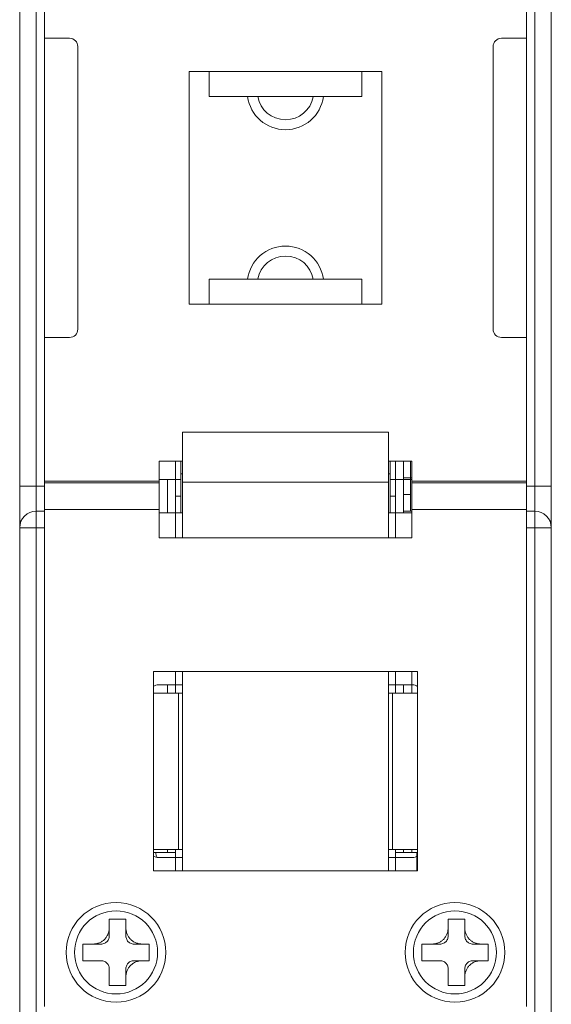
# Model space of a CAD drawing. Header units: millimetres. Extents: x 0 to 420, y 0 to 297.
# Tile 4 of 21: x 73 to 105, y 100 to 159. Entities that reach past the tile are written whole.
import ezdxf

# ---------------------------------------------------------------- set-up
doc = ezdxf.new("R2010")
doc.units = ezdxf.units.MM
doc.layers.add('Line', color=3, linetype='CONTINUOUS', lineweight=25)

msp = doc.modelspace()

# ---------------------------------------------------------------- linework, layer by layer
at = {"layer": 'Line', "color": 7, "linetype": 'Continuous', "lineweight": 0}
for p, q in [((73.418, 94.368), (73.418, 205.337)), ((105.418, 93.372), (105.418, 204.713)), ((74.418, 98.354), (74.418, 200.354)), ((104.418, 98.354), (104.418, 200.354)), ((74.918, 100.104), (74.918, 198.604)), ((103.918, 100.104), (103.918, 198.604)), ((74.918, 158.354), (76.418, 158.354)), ((103.918, 158.354), (102.418, 158.354)), ((76.918, 157.854), (76.918, 140.854)), ((101.918, 140.854), (101.918, 157.854)), ((83.618, 156.354), (95.218, 156.354)), ((83.618, 142.354), (83.618, 156.354)), ((84.818, 154.854), (84.818, 156.354)), ((94.018, 156.354), (94.018, 154.854)), ((95.218, 156.354), (95.218, 142.354)), ((84.818, 154.854), (94.018, 154.854)), ((94.018, 143.854), (84.818, 143.854)), ((84.818, 142.354), (84.818, 143.854)), ((94.018, 143.854), (94.018, 142.354)), ((95.218, 142.354), (83.618, 142.354)), ((74.918, 140.354), (76.418, 140.354)), ((103.918, 140.354), (102.418, 140.354)), ((83.218, 134.654), (95.618, 134.654)), ((83.218, 128.304), (83.218, 134.654)), ((95.618, 128.304), (95.618, 134.654)), ((81.818, 132.904), (83.218, 132.904)), ((81.818, 128.304), (81.818, 132.904)), ((82.788, 132.904), (82.788, 131.804)), ((83.118, 129.804), (83.118, 132.904)), ((95.618, 132.904), (97.018, 132.904)), ((95.718, 132.904), (95.718, 129.804)), ((96.048, 131.804), (96.048, 132.904)), ((96.518, 129.804), (96.518, 132.904)), ((96.948, 131.904), (96.948, 132.904)), ((97.018, 128.304), (97.018, 132.904)), ((83.118, 132.154), (83.218, 132.154)), ((95.618, 132.154), (95.718, 132.154)), ((74.918, 131.704), (81.818, 131.704)), ((74.918, 131.604), (81.818, 131.604)), ((83.118, 131.804), (81.818, 131.804)), ((82.318, 131.804), (82.318, 129.804)), ((82.788, 129.804), (82.788, 131.804)), ((83.218, 131.652), (95.618, 131.652)), ((97.018, 131.804), (95.718, 131.804)), ((96.048, 131.804), (96.048, 129.804)), ((97.018, 131.904), (96.518, 131.904)), ((96.948, 131.904), (96.948, 129.904)), ((97.018, 131.704), (103.918, 131.704)), ((97.018, 131.604), (103.918, 131.604)), ((73.418, 131.404), (74.918, 131.404)), ((105.418, 131.404), (103.918, 131.404)), ((83.118, 130.804), (82.788, 130.804)), ((95.718, 130.804), (96.048, 130.804)), ((96.518, 130.904), (96.948, 130.904)), ((74.918, 129.904), (74.418, 129.904)), ((74.918, 130.004), (81.818, 130.004)), ((83.218, 129.804), (81.818, 129.804)), ((82.788, 129.804), (82.788, 128.304)), ((97.018, 129.804), (95.618, 129.804)), ((96.048, 129.804), (96.048, 128.304)), ((96.518, 129.904), (97.018, 129.904)), ((97.018, 130.004), (103.918, 130.004)), ((104.418, 129.904), (103.918, 129.904)), ((74.918, 128.904), (73.418, 128.904)), ((105.418, 128.904), (103.918, 128.904)), ((97.018, 128.304), (81.818, 128.304)), ((97.368, 120.254), (81.468, 120.254)), ((81.468, 108.254), (81.468, 120.254)), ((82.788, 120.254), (82.788, 119.454)), ((83.218, 120.254), (83.218, 108.254)), ((95.618, 108.254), (95.618, 120.254)), ((96.048, 120.254), (96.048, 119.454)), ((97.018, 120.254), (97.018, 118.954)), ((97.368, 108.254), (97.368, 120.254)), ((83.218, 119.454), (81.768, 119.454)), ((82.318, 119.454), (82.318, 118.954)), ((82.788, 118.954), (82.788, 119.454)), ((97.068, 119.454), (95.618, 119.454)), ((96.048, 119.454), (96.048, 118.954)), ((96.518, 119.454), (96.518, 118.954)), ((83.218, 118.954), (81.468, 118.954)), ((82.968, 109.554), (82.968, 118.954)), ((97.368, 118.954), (95.618, 118.954)), ((95.868, 118.954), (95.868, 109.554)), ((83.218, 109.554), (81.468, 109.554)), ((82.788, 109.354), (81.468, 109.354)), ((83.218, 109.054), (81.768, 109.054)), ((82.318, 109.554), (82.318, 109.354)), ((82.788, 109.054), (82.788, 109.554)), ((82.788, 109.054), (82.788, 108.254)), ((97.368, 109.554), (95.618, 109.554)), ((97.068, 109.054), (95.618, 109.054)), ((96.048, 109.554), (96.048, 109.054)), ((97.318, 109.354), (96.048, 109.354)), ((96.048, 109.054), (96.048, 108.254)), ((96.518, 109.554), (96.518, 109.354)), ((97.018, 109.554), (97.018, 109.354)), ((97.318, 108.254), (97.318, 109.354)), ((81.468, 108.254), (97.368, 108.254)), ((79.811, 105.354), (78.811, 105.354)), ((78.811, 104.354), (78.811, 105.354)), ((79.811, 104.354), (79.811, 105.354)), ((100.211, 105.354), (99.211, 105.354)), ((99.211, 104.354), (99.211, 105.354)), ((100.211, 104.354), (100.211, 105.354)), ((78.311, 103.854), (77.221, 103.854)), ((77.221, 103.854), (77.221, 102.854)), ((81.218, 103.854), (80.311, 103.854)), ((81.218, 102.854), (81.218, 103.854)), ((98.711, 103.854), (97.621, 103.854)), ((97.621, 103.854), (97.621, 102.854)), ((101.618, 103.854), (100.711, 103.854)), ((101.618, 102.854), (101.618, 103.854)), ((77.221, 102.854), (78.311, 102.854)), ((80.311, 102.854), (81.218, 102.854)), ((97.621, 102.854), (98.711, 102.854)), ((100.711, 102.854), (101.618, 102.854)), ((78.811, 102.354), (78.811, 101.354)), ((79.811, 101.354), (79.811, 102.354)), ((99.211, 102.354), (99.211, 101.354)), ((100.211, 101.354), (100.211, 102.354)), ((78.811, 101.354), (79.811, 101.354)), ((99.211, 101.354), (100.211, 101.354))]:
    msp.add_line(p, q, dxfattribs=at)
for centre, radius in [((79.218, 103.354), 3), ((99.618, 103.354), 3), ((79.218, 103.354), 2.5), ((99.618, 103.354), 2.5)]:
    msp.add_circle(centre, radius, dxfattribs=at)
for centre, radius, start, end in [((76.418, 157.854), 0.5, 0, 90), ((102.418, 157.854), 0.5, 90, 180), ((89.418, 155.154), 2.3, 187.5216, 352.4784), ((89.418, 155.154), 1.7, 190.18532, 349.22008), ((89.418, 143.554), 2.3, 7.5216, 172.4784), ((89.418, 143.554), 1.7, 10.18532, 169.22008), ((76.418, 140.854), 0.5, 270, 0), ((102.418, 140.854), 0.5, 180, 270), ((74.418, 128.904), 1, 90, 180), ((104.418, 128.904), 1, 0, 90), ((81.768, 118.954), 0.5, 90, 127.61574), ((97.068, 118.954), 0.5, 52.38426, 90), ((81.768, 109.554), 0.5, 232.38426, 270), ((82.218, 109.354), 0.6, 180, 208.44842), ((97.068, 109.554), 0.5, 270, 307.61574)]:
    msp.add_arc(centre, radius, start, end, dxfattribs=at)
for points, knots in [([(77.811, 103.854), (77.882, 103.854), (78.02, 103.867), (78.214, 103.924), (78.386, 104.014), (78.532, 104.133), (78.651, 104.279), (78.741, 104.451), (78.798, 104.645), (78.811, 104.783), (78.811, 104.854)], [0, 0, 0, 0, 0.213294, 0.413355, 0.604086, 0.789988, 0.975858, 1.166521, 1.366523, 1.579792, 1.579792, 1.579792, 1.579792]), ([(78.811, 104.354), (78.811, 104.314), (78.803, 104.235), (78.766, 104.127), (78.708, 104.033), (78.632, 103.957), (78.538, 103.899), (78.429, 103.862), (78.351, 103.854), (78.311, 103.854)], [0, 0, 0, 0, 0.1211772, 0.234086, 0.3417471, 0.4476443, 0.5553521, 0.6683094, 0.7895073, 0.7895073, 0.7895073, 0.7895073]), ([(79.811, 104.854), (79.811, 104.783), (79.823, 104.645), (79.88, 104.45), (79.97, 104.279), (80.089, 104.133), (80.236, 104.014), (80.407, 103.924), (80.601, 103.867), (80.74, 103.854), (80.811, 103.854)], [0, 0, 0, 0, 0.213294, 0.413355, 0.604086, 0.789988, 0.975858, 1.166521, 1.366523, 1.579792, 1.579792, 1.579792, 1.579792]), ([(80.311, 103.854), (80.27, 103.854), (80.192, 103.862), (80.083, 103.899), (79.99, 103.957), (79.913, 104.033), (79.856, 104.127), (79.819, 104.235), (79.811, 104.314), (79.811, 104.354)], [0, 0, 0, 0, 0.1211772, 0.234086, 0.3417471, 0.4476443, 0.5553521, 0.6683094, 0.7895073, 0.7895073, 0.7895073, 0.7895073]), ([(98.211, 103.854), (98.282, 103.854), (98.42, 103.867), (98.614, 103.924), (98.786, 104.014), (98.932, 104.133), (99.051, 104.279), (99.141, 104.451), (99.198, 104.645), (99.211, 104.783), (99.211, 104.854)], [0, 0, 0, 0, 0.213294, 0.413355, 0.604086, 0.789988, 0.975858, 1.166521, 1.366523, 1.579792, 1.579792, 1.579792, 1.579792]), ([(99.211, 104.354), (99.211, 104.314), (99.203, 104.235), (99.166, 104.127), (99.108, 104.033), (99.032, 103.957), (98.938, 103.899), (98.829, 103.862), (98.751, 103.854), (98.711, 103.854)], [0, 0, 0, 0, 0.1211772, 0.234086, 0.3417471, 0.4476443, 0.5553521, 0.6683094, 0.7895073, 0.7895073, 0.7895073, 0.7895073]), ([(100.211, 104.854), (100.211, 104.783), (100.223, 104.645), (100.28, 104.45), (100.37, 104.279), (100.489, 104.133), (100.636, 104.014), (100.807, 103.924), (101.001, 103.867), (101.14, 103.854), (101.211, 103.854)], [0, 0, 0, 0, 0.213294, 0.413355, 0.604086, 0.789988, 0.975858, 1.166521, 1.366523, 1.579792, 1.579792, 1.579792, 1.579792]), ([(100.711, 103.854), (100.67, 103.854), (100.592, 103.862), (100.483, 103.899), (100.39, 103.957), (100.313, 104.033), (100.256, 104.127), (100.219, 104.235), (100.211, 104.314), (100.211, 104.354)], [0, 0, 0, 0, 0.1211772, 0.234086, 0.3417471, 0.4476443, 0.5553521, 0.6683094, 0.7895073, 0.7895073, 0.7895073, 0.7895073]), ([(78.811, 102.354), (78.811, 102.395), (78.803, 102.473), (78.766, 102.582), (78.708, 102.675), (78.632, 102.752), (78.538, 102.809), (78.429, 102.846), (78.351, 102.854), (78.311, 102.854)], [0, 0, 0, 0, 0.1211772, 0.234086, 0.3417471, 0.4476443, 0.5553521, 0.6683094, 0.7895073, 0.7895073, 0.7895073, 0.7895073]), ([(79.811, 102.354), (79.811, 102.395), (79.819, 102.473), (79.856, 102.582), (79.913, 102.675), (79.99, 102.752), (80.083, 102.809), (80.192, 102.846), (80.27, 102.854), (80.311, 102.854)], [0, 0, 0, 0, 0.1211772, 0.234086, 0.3417471, 0.4476443, 0.5553521, 0.6683094, 0.7895073, 0.7895073, 0.7895073, 0.7895073]), ([(80.811, 102.854), (80.74, 102.854), (80.601, 102.842), (80.407, 102.785), (80.236, 102.695), (80.089, 102.576), (79.97, 102.429), (79.88, 102.258), (79.823, 102.063), (79.811, 101.925), (79.811, 101.854)], [0, 0, 0, 0, 0.213294, 0.413355, 0.604086, 0.789988, 0.975858, 1.166521, 1.366523, 1.579792, 1.579792, 1.579792, 1.579792]), ([(99.211, 102.354), (99.211, 102.395), (99.203, 102.473), (99.166, 102.582), (99.108, 102.675), (99.032, 102.752), (98.938, 102.809), (98.829, 102.846), (98.751, 102.854), (98.711, 102.854)], [0, 0, 0, 0, 0.1211772, 0.234086, 0.3417471, 0.4476443, 0.5553521, 0.6683094, 0.7895073, 0.7895073, 0.7895073, 0.7895073]), ([(100.211, 102.354), (100.211, 102.395), (100.219, 102.473), (100.256, 102.582), (100.313, 102.675), (100.39, 102.752), (100.483, 102.809), (100.592, 102.846), (100.67, 102.854), (100.711, 102.854)], [0, 0, 0, 0, 0.1211772, 0.234086, 0.3417471, 0.4476443, 0.5553521, 0.6683094, 0.7895073, 0.7895073, 0.7895073, 0.7895073]), ([(101.211, 102.854), (101.14, 102.854), (101.001, 102.842), (100.807, 102.785), (100.636, 102.695), (100.489, 102.576), (100.37, 102.429), (100.28, 102.258), (100.223, 102.063), (100.211, 101.925), (100.211, 101.854)], [0, 0, 0, 0, 0.213294, 0.413355, 0.604086, 0.789988, 0.975858, 1.166521, 1.366523, 1.579792, 1.579792, 1.579792, 1.579792])]:
    msp.add_open_spline(points, degree=3, knots=knots, dxfattribs=at)

doc.saveas('drawing.dxf')
